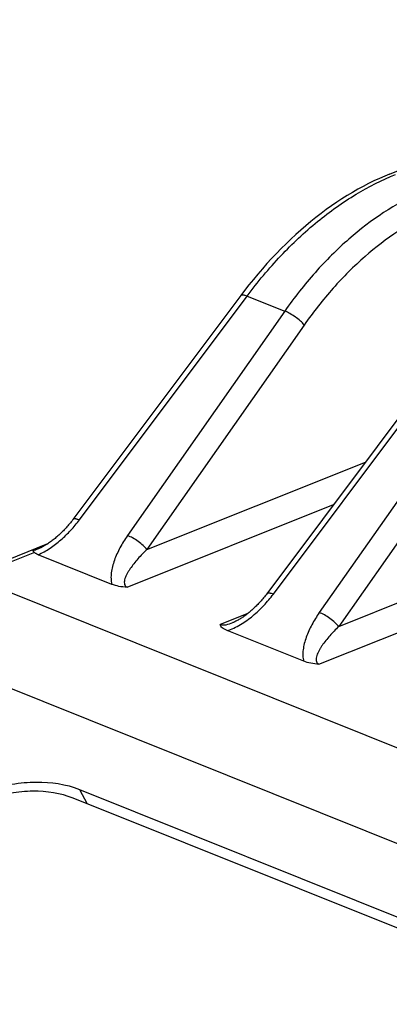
# Model space of a CAD drawing. Header units: millimetres. Extents: x 87 to 484, y 102 to 397.
# Tile 5 of 37: x 120.48 to 125.87, y 218.81 to 233.17. Entities that reach past the tile are written whole.
import ezdxf

# ---------------------------------------------------------------- set-up
doc = ezdxf.new("R2010")
doc.units = ezdxf.units.MM
doc.header["$LTSCALE"] = 32.67
doc.layers.add('00_COMPONENTS', color=7, linetype='CONTINUOUS')

msp = doc.modelspace()

# ---------------------------------------------------------------- linework, layer by layer
at = {"layer": '00_COMPONENTS'}
for p, q in [((125.875, 230.914), (161.775, 245.244)), ((121.352, 225.872), (123.799, 229.137)), ((123.799, 229.137), (124.348, 228.917)), ((124.348, 228.917), (122.053, 225.643)), ((124.632, 228.714), (122.337, 225.441)), ((124.182, 224.789), (126.599, 228.014)), ((127.148, 227.794), (124.853, 224.52)), ((127.432, 227.592), (125.137, 224.318)), ((122.337, 225.441), (125.526, 226.713)), ((122.047, 224.891), (125.061, 226.094)), ((120.884, 225.52), (119.672, 225.036)), ((120.846, 225.497), (120.67, 225.427)), ((125.137, 224.318), (128.319, 225.588)), ((120.694, 225.397), (119.795, 225.038)), ((121.826, 224.931), (120.747, 225.364)), ((151.758, 212.214), (119.781, 225.033)), ((124.847, 223.768), (127.861, 224.971)), ((123.811, 224.507), (123.406, 224.346)), ((124.626, 223.809), (123.507, 224.258)), ((150.532, 211.309), (118.556, 224.128)), ((121.352, 221.94), (121.466, 221.73)), ((121.352, 221.94), (146.343, 211.921)), ((146.249, 211.795), (121.258, 221.813))]:
    msp.add_line(p, q, dxfattribs=at)
for points in [[(125.875, 230.914), (125.807, 230.886), (125.729, 230.852), (125.65, 230.815), (125.572, 230.777), (125.494, 230.736), (125.416, 230.694), (125.338, 230.649), (125.261, 230.603), (125.184, 230.554), (125.107, 230.504), (125.031, 230.451), (124.955, 230.397), (124.879, 230.341), (124.804, 230.283), (124.73, 230.223), (124.656, 230.162), (124.582, 230.099), (124.51, 230.034), (124.438, 229.967), (124.367, 229.899), (124.296, 229.829), (124.226, 229.758), (124.157, 229.685), (124.089, 229.61), (124.022, 229.534), (123.955, 229.457), (123.89, 229.378), (123.825, 229.298), (123.761, 229.217), (123.708, 229.147)], [(123.708, 229.147), (121.256, 225.876), (121.244, 225.86), (121.232, 225.845), (121.22, 225.829), (121.207, 225.814), (121.194, 225.799), (121.182, 225.784), (121.169, 225.77), (121.156, 225.755), (121.143, 225.741), (121.13, 225.727), (121.117, 225.714), (121.103, 225.7), (121.09, 225.687), (121.077, 225.674), (121.063, 225.662), (121.05, 225.649), (121.036, 225.637), (121.023, 225.625), (121.009, 225.614), (120.996, 225.602), (120.982, 225.591), (120.969, 225.581), (120.955, 225.57), (120.942, 225.56), (120.928, 225.55), (120.915, 225.541), (120.901, 225.532), (120.888, 225.523)], [(126.508, 228.024), (124.087, 224.794), (124.075, 224.779), (124.063, 224.764), (124.052, 224.749), (124.04, 224.735), (124.028, 224.72), (124.015, 224.706), (124.003, 224.692), (123.991, 224.678), (123.979, 224.665), (123.966, 224.651), (123.954, 224.638), (123.941, 224.626), (123.929, 224.613), (123.916, 224.601), (123.904, 224.589), (123.891, 224.577), (123.878, 224.565), (123.866, 224.554), (123.853, 224.543), (123.84, 224.532), (123.828, 224.521), (123.815, 224.511), (123.803, 224.501), (123.79, 224.491), (123.778, 224.482), (123.765, 224.473), (123.753, 224.464), (123.741, 224.455), (123.728, 224.447), (123.716, 224.439), (123.704, 224.431), (123.692, 224.424), (123.68, 224.417), (123.668, 224.41), (123.656, 224.404), (123.645, 224.397), (123.633, 224.392), (123.622, 224.386), (123.611, 224.381), (123.6, 224.377), (123.591, 224.373)], [(120.888, 225.523), (120.875, 225.514), (120.861, 225.506), (120.848, 225.498), (120.835, 225.491), (120.823, 225.484), (120.81, 225.478), (120.798, 225.471), (120.786, 225.466), (120.774, 225.461), (120.763, 225.456), (120.761, 225.455)]]:
    msp.add_lwpolyline(points, dxfattribs=at)
for points, knots in [([(123.799, 229.137), (123.952, 229.341), (124.273, 229.725), (124.806, 230.226), (125.368, 230.628), (125.766, 230.831), (125.965, 230.911)], [0, 0, 0, 0, 0.270663, 0.529081, 0.772659, 1, 1, 1, 1]), ([(126.346, 230.658), (125.96, 230.487), (125.41, 230.115), (124.778, 229.484), (124.486, 229.113), (124.348, 228.917)], [0, 0, 0, 0, 0.472906, 0.730681, 1, 1, 1, 1]), ([(126.529, 230.369), (126.163, 230.207), (125.639, 229.853), (125.04, 229.254), (124.763, 228.901), (124.632, 228.714)], [0, 0, 0, 0, 0.472923, 0.730688, 1, 1, 1, 1]), ([(123.708, 229.147), (123.715, 229.155), (123.734, 229.156), (123.753, 229.152), (123.773, 229.147), (123.788, 229.141), (123.799, 229.137)], [0, 0, 0, 0, 0.344287, 0.478503, 0.633041, 1, 1, 1, 1]), ([(124.632, 228.714), (124.615, 228.735), (124.574, 228.777), (124.504, 228.832), (124.427, 228.881), (124.374, 228.907), (124.348, 228.917)], [0, 0, 0, 0, 0.228632, 0.495328, 0.764477, 1, 1, 1, 1]), ([(120.747, 225.364), (120.809, 225.389), (120.926, 225.454), (121.084, 225.577), (121.227, 225.717), (121.312, 225.819), (121.352, 225.872)], [0, 0, 0, 0, 0.248757, 0.501474, 0.752753, 1, 1, 1, 1]), ([(121.261, 225.882), (121.267, 225.891), (121.286, 225.891), (121.305, 225.888), (121.326, 225.882), (121.341, 225.876), (121.352, 225.872)], [0, 0, 0, 0, 0.344287, 0.478503, 0.633041, 1, 1, 1, 1]), ([(122.053, 225.643), (122.013, 225.586), (121.941, 225.47), (121.871, 225.316), (121.832, 225.193), (121.814, 225.102), (121.81, 225.015), (121.818, 224.958), (121.826, 224.931)], [0, 0, 0, 0, 0.272117, 0.532883, 0.65773, 0.777786, 0.892108, 1, 1, 1, 1]), ([(122.337, 225.441), (122.32, 225.462), (122.279, 225.503), (122.209, 225.559), (122.133, 225.607), (122.079, 225.633), (122.053, 225.643)], [0, 0, 0, 0, 0.228632, 0.495328, 0.764477, 1, 1, 1, 1]), ([(120.67, 225.427), (120.677, 225.428), (120.708, 225.436), (120.738, 225.446), (120.761, 225.455)], [0, 0, 0, 0, 0.247849, 1, 1, 1, 1]), ([(120.694, 225.397), (120.691, 225.401), (120.683, 225.41), (120.675, 225.42), (120.67, 225.427)], [0, 0, 0, 0, 0.332257, 1, 1, 1, 1]), ([(120.747, 225.364), (120.736, 225.368), (120.721, 225.375), (120.703, 225.387), (120.697, 225.394), (120.694, 225.397)], [0, 0, 0, 0, 0.554068, 0.793008, 1, 1, 1, 1]), ([(122.337, 225.441), (122.314, 225.419), (122.269, 225.374), (122.205, 225.305), (122.146, 225.234), (122.101, 225.174), (122.07, 225.126), (122.049, 225.089), (122.03, 225.053), (122.016, 225.016), (122.007, 224.98), (122.005, 224.945), (122.014, 224.916), (122.03, 224.899), (122.041, 224.893), (122.047, 224.891)], [0, 0, 0, 0, 0.141849, 0.280667, 0.416001, 0.547107, 0.610723, 0.672745, 0.732851, 0.790601, 0.845423, 0.896824, 0.945808, 0.971574, 1, 1, 1, 1]), ([(122.047, 224.891), (122.007, 224.891), (121.932, 224.898), (121.859, 224.918), (121.826, 224.931)], [0, 0, 0, 0, 0.535918, 1, 1, 1, 1]), ([(123.507, 224.258), (123.541, 224.267), (123.608, 224.292), (123.737, 224.36), (123.886, 224.469), (124.045, 224.62), (124.138, 224.732), (124.182, 224.789)], [0, 0, 0, 0, 0.121209, 0.246043, 0.499218, 0.751702, 1, 1, 1, 1]), ([(124.091, 224.799), (124.097, 224.808), (124.117, 224.809), (124.136, 224.805), (124.156, 224.8), (124.171, 224.794), (124.182, 224.789)], [0, 0, 0, 0, 0.344287, 0.478503, 0.633041, 1, 1, 1, 1]), ([(124.853, 224.52), (124.813, 224.463), (124.741, 224.347), (124.671, 224.194), (124.632, 224.07), (124.615, 223.98), (124.61, 223.892), (124.618, 223.835), (124.626, 223.809)], [0, 0, 0, 0, 0.272117, 0.532883, 0.65773, 0.777786, 0.892108, 1, 1, 1, 1]), ([(125.137, 224.318), (125.121, 224.339), (125.079, 224.38), (125.009, 224.436), (124.933, 224.485), (124.879, 224.511), (124.853, 224.52)], [0, 0, 0, 0, 0.228632, 0.495328, 0.764477, 1, 1, 1, 1]), ([(123.406, 224.346), (123.419, 224.341), (123.449, 224.337), (123.513, 224.344), (123.56, 224.36), (123.591, 224.373)], [0, 0, 0, 0, 0.22084, 0.472135, 1, 1, 1, 1]), ([(123.507, 224.258), (123.494, 224.263), (123.469, 224.274), (123.437, 224.295), (123.414, 224.319), (123.407, 224.337), (123.406, 224.346)], [0, 0, 0, 0, 0.316815, 0.588719, 0.813073, 1, 1, 1, 1]), ([(125.137, 224.318), (125.114, 224.296), (125.069, 224.251), (125.005, 224.182), (124.946, 224.112), (124.901, 224.052), (124.87, 224.003), (124.849, 223.967), (124.83, 223.93), (124.816, 223.894), (124.807, 223.858), (124.805, 223.822), (124.814, 223.794), (124.83, 223.777), (124.841, 223.771), (124.847, 223.768)], [0, 0, 0, 0, 0.141849, 0.280667, 0.416001, 0.547107, 0.610723, 0.672745, 0.732851, 0.790601, 0.845423, 0.896824, 0.945808, 0.971574, 1, 1, 1, 1]), ([(124.847, 223.768), (124.807, 223.769), (124.732, 223.776), (124.659, 223.796), (124.626, 223.809)], [0, 0, 0, 0, 0.535918, 1, 1, 1, 1]), ([(118.716, 221.103), (118.799, 221.197), (118.982, 221.374), (119.292, 221.603), (119.634, 221.792), (119.993, 221.934), (120.301, 222.01), (120.544, 222.041), (120.876, 222.058), (121.154, 222.019), (121.352, 221.94)], [0, 0, 0, 0, 0.12851, 0.261359, 0.395806, 0.528966, 0.658071, 0.72038, 0.780832, 1, 1, 1, 1]), ([(121.258, 221.813), (121.075, 221.886), (120.761, 221.931), (120.339, 221.891), (120.001, 221.808), (119.669, 221.677), (119.353, 221.502), (119.066, 221.29), (118.896, 221.126), (118.82, 221.039)], [0, 0, 0, 0, 0.219189, 0.341867, 0.470984, 0.604156, 0.738616, 0.871477, 1, 1, 1, 1])]:
    msp.add_open_spline(points, degree=3, knots=knots, dxfattribs=at)

doc.saveas('drawing.dxf')
